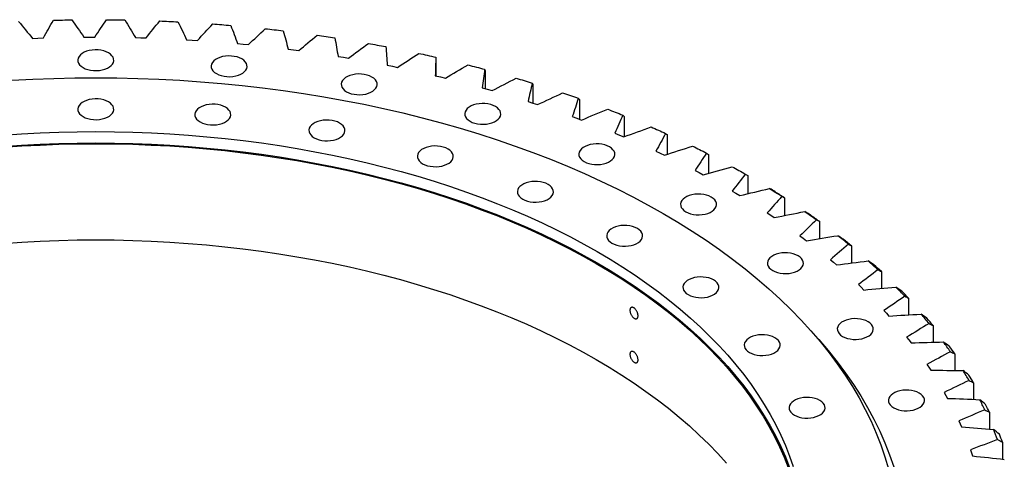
# Model space of a CAD drawing. Header units: millimetres. Extents: x -207 to 5749, y 4771 to 9302.
# Tile 12 of 12: x 3826 to 4537, y 7144 to 7462. Entities that reach past the tile are written whole.
import ezdxf

# ---------------------------------------------------------------- set-up
doc = ezdxf.new("R2010")
doc.units = ezdxf.units.MM
doc.header["$LTSCALE"] = 20

msp = doc.modelspace()

# ---------------------------------------------------------------- linework, layer by layer
at = {"color": 7, "linetype": 'Continuous', "lineweight": 25}
for p, q in [((3835.07, 7448.55), (3839, 7448.72)), ((3839, 7448.72), (3842.93, 7448.84)), ((3872.21, 7449.45), (3876.15, 7449.49)), ((3876.15, 7449.49), (3880.09, 7449.48)), ((3909.39, 7449.12), (3913.32, 7449.03)), ((3913.32, 7449.03), (3917.25, 7448.89)), ((3946.46, 7447.55), (3950.38, 7447.33)), ((3950.38, 7447.33), (3954.29, 7447.06)), ((3983.32, 7444.75), (3987.21, 7444.4)), ((3987.21, 7444.4), (3991.09, 7444)), ((4019.84, 7440.73), (4023.69, 7440.25)), ((4023.69, 7440.25), (4027.52, 7439.72)), ((4055.9, 7435.5), (4059.69, 7434.89)), ((4059.69, 7434.89), (4063.46, 7434.24)), ((4091.37, 7429.08), (4095.1, 7428.35)), ((4126.54, 7434.18), (4126.54, 7421.4)), ((4095.1, 7428.35), (4098.8, 7427.57)), ((4126.15, 7421.5), (4129.79, 7420.64)), ((4162.09, 7425.41), (4162.09, 7412.22)), ((4129.79, 7420.64), (4133.41, 7419.74)), ((4196.71, 7415.47), (4196.71, 7401.78)), ((4160.11, 7412.76), (4163.66, 7411.79)), ((4163.66, 7411.79), (4167.18, 7410.77)), ((4193.14, 7402.92), (4196.59, 7401.82)), ((4196.59, 7401.82), (4200, 7400.69)), ((4230.27, 7404.4), (4230.27, 7390.1)), ((4225.13, 7391.99), (4228.47, 7390.78)), ((4228.47, 7390.78), (4231.77, 7389.54)), ((4262.68, 7392.22), (4262.68, 7377.46)), ((4255.98, 7380.01), (4259.19, 7378.7)), ((4259.19, 7378.7), (4262.36, 7377.35)), ((4293.82, 7378.99), (4293.82, 7364.84)), ((4285.59, 7367.03), (4288.66, 7365.61)), ((4288.66, 7365.61), (4291.69, 7364.16)), ((4323.59, 7364.75), (4323.59, 7351.11)), ((4313.85, 7353.09), (4316.77, 7351.57)), ((4316.77, 7351.57), (4319.65, 7350.02)), ((4351.88, 7349.54), (4351.88, 7336.34)), ((4340.67, 7338.23), (4343.44, 7336.61)), ((4343.44, 7336.61), (4346.16, 7334.97)), ((4378.61, 7333.42), (4378.61, 7320.57)), ((4365.96, 7322.5), (4368.57, 7320.79)), ((4368.57, 7320.79), (4371.12, 7319.06)), ((4403.69, 7316.43), (4403.69, 7303.87)), ((4389.65, 7305.95), (4392.07, 7304.17)), ((4392.07, 7304.17), (4394.45, 7302.35)), ((4427.03, 7298.63), (4427.03, 7286.31)), ((4411.64, 7288.65), (4413.88, 7286.78)), ((4413.88, 7286.78), (4416.07, 7284.89)), ((4448.55, 7280.09), (4448.55, 7267.94)), ((4431.87, 7270.64), (4433.92, 7268.71)), ((4433.92, 7268.71), (4435.92, 7266.75)), ((4468.19, 7260.87), (4468.19, 7248.83)), ((4450.26, 7252), (4452.12, 7249.99)), ((4452.12, 7249.99), (4453.92, 7247.97)), ((4485.88, 7241.02), (4485.88, 7229.04)), ((4466.77, 7232.77), (4468.43, 7230.7)), ((4468.43, 7230.7), (4470.02, 7228.62)), ((4501.56, 7220.62), (4501.56, 7208.65)), ((4481.33, 7213.02), (4482.78, 7210.9)), ((4482.78, 7210.9), (4484.16, 7208.78)), ((4515.17, 7199.73), (4515.17, 7187.72)), ((4493.89, 7192.82), (4495.13, 7190.66)), ((4495.13, 7190.66), (4496.29, 7188.49)), ((4526.68, 7178.42), (4526.68, 7166.32)), ((4504.42, 7172.24), (4505.44, 7170.04)), ((4505.44, 7170.04), (4506.39, 7167.84)), ((4512.88, 7151.34), (4513.67, 7149.11)), ((4536.04, 7156.77), (4536.04, 7144.52)), ((4513.67, 7149.11), (4514.4, 7146.88))]:
    msp.add_line(p, q, dxfattribs=at)
at = {"color": 7, "linetype": 'Continuous', "lineweight": 25, "flags": 128}
for points in [[(3850.19, 7461.65), (3851.83, 7461.7), (3853.48, 7461.74), (3855.13, 7461.77), (3856.78, 7461.81), (3858.43, 7461.84), (3860.08, 7461.87), (3861.73, 7461.9), (3863.38, 7461.93)], [(3888.61, 7462.03), (3890.26, 7462.02), (3891.91, 7462.01), (3893.56, 7461.99), (3895.21, 7461.97), (3896.86, 7461.95), (3898.51, 7461.92), (3900.16, 7461.9), (3901.81, 7461.87)], [(3927.01, 7461.13), (3928.66, 7461.07), (3930.3, 7461), (3931.95, 7460.92), (3933.59, 7460.85), (3935.24, 7460.77), (3936.88, 7460.69), (3938.53, 7460.61), (3940.17, 7460.53)], [(3965.26, 7458.96), (3966.9, 7458.84), (3968.53, 7458.71), (3970.17, 7458.59), (3971.8, 7458.46), (3973.44, 7458.33), (3975.07, 7458.19), (3976.7, 7458.06), (3978.34, 7457.92)], [(4003.22, 7455.52), (4004.85, 7455.34), (4006.47, 7455.16), (4008.09, 7454.98), (4009.71, 7454.8), (4011.33, 7454.61), (4012.94, 7454.42), (4014.56, 7454.23), (4016.18, 7454.04)], [(4040.78, 7450.81), (4042.39, 7450.59), (4043.99, 7450.35), (4045.59, 7450.12), (4047.18, 7449.88), (4048.78, 7449.64), (4050.38, 7449.4), (4051.97, 7449.16), (4053.57, 7448.91)], [(4077.81, 7444.87), (4079.39, 7444.59), (4080.96, 7444.31), (4082.54, 7444.02), (4084.11, 7443.73), (4085.68, 7443.44), (4087.25, 7443.14), (4088.82, 7442.85), (4090.38, 7442.55)], [(3871.61, 7427.43), (3873.24, 7426.62), (3875.09, 7425.99), (3877.09, 7425.54), (3879.19, 7425.29), (3881.34, 7425.23), (3883.47, 7425.39), (3885.52, 7425.74), (3887.45, 7426.29), (3889.2, 7427.01), (3890.72, 7427.88), (3891.97, 7428.89), (3892.91, 7430), (3893.52, 7431.19), (3893.79, 7432.42), (3893.7, 7433.66), (3893.26, 7434.87), (3892.48, 7436.03), (3891.38, 7437.09), (3889.99, 7438.04), (3888.35, 7438.84), (3886.51, 7439.47), (3884.51, 7439.93), (3882.41, 7440.18), (3880.26, 7440.23), (3878.13, 7440.08), (3876.07, 7439.72), (3874.14, 7439.18), (3872.4, 7438.46), (3870.88, 7437.58), (3869.63, 7436.57), (3868.69, 7435.46), (3868.08, 7434.27), (3867.81, 7433.04), (3867.9, 7431.8), (3868.34, 7430.59), (3869.12, 7429.44), (3870.22, 7428.37), (3871.61, 7427.43)], [(3967.97, 7423.05), (3969.61, 7422.25), (3971.45, 7421.61), (3973.45, 7421.16), (3975.55, 7420.91), (3977.7, 7420.86), (3979.83, 7421.01), (3981.89, 7421.36), (3983.82, 7421.91), (3985.56, 7422.63), (3987.08, 7423.5), (3988.33, 7424.51), (3989.27, 7425.63), (3989.89, 7426.81), (3990.15, 7428.04), (3990.06, 7429.28), (3989.62, 7430.5), (3988.84, 7431.65), (3987.74, 7432.72), (3986.35, 7433.66), (3984.72, 7434.46), (3982.87, 7435.1), (3980.87, 7435.55), (3978.77, 7435.8), (3976.63, 7435.85), (3974.49, 7435.7), (3972.44, 7435.35), (3970.51, 7434.8), (3968.76, 7434.08), (3967.24, 7433.2), (3965.99, 7432.2), (3965.05, 7431.08), (3964.44, 7429.89), (3964.17, 7428.66), (3964.26, 7427.43), (3964.7, 7426.21), (3965.48, 7425.06), (3966.58, 7423.99), (3967.97, 7423.05)], [(4114.19, 7437.71), (4115.73, 7437.38), (4117.27, 7437.04), (4118.82, 7436.7), (4120.36, 7436.36), (4121.9, 7436.02), (4123.43, 7435.67), (4124.97, 7435.32), (4126.5, 7434.97)], [(4149.78, 7429.35), (4151.29, 7428.96), (4152.8, 7428.58), (4154.31, 7428.19), (4155.81, 7427.79), (4157.31, 7427.4), (4158.81, 7427), (4160.31, 7426.61), (4161.81, 7426.21)], [(4061.96, 7410.02), (4063.6, 7409.22), (4065.44, 7408.59), (4067.44, 7408.13), (4069.55, 7407.88), (4071.69, 7407.83), (4073.82, 7407.98), (4075.88, 7408.34), (4077.81, 7408.88), (4079.56, 7409.6), (4081.07, 7410.48), (4082.32, 7411.49), (4083.26, 7412.6), (4083.88, 7413.79), (4084.14, 7415.02), (4084.05, 7416.26), (4083.61, 7417.47), (4082.83, 7418.62), (4081.73, 7419.69), (4080.35, 7420.63), (4078.71, 7421.44), (4076.86, 7422.07), (4074.86, 7422.52), (4072.76, 7422.77), (4070.62, 7422.83), (4068.49, 7422.67), (4066.43, 7422.32), (4064.5, 7421.77), (4062.75, 7421.05), (4061.23, 7420.18), (4059.99, 7419.17), (4059.04, 7418.06), (4058.43, 7416.87), (4058.16, 7415.64), (4058.25, 7414.4), (4058.69, 7413.19), (4059.47, 7412.03), (4060.57, 7410.97), (4061.96, 7410.02)], [(3820.17, 7418.28), (3835.29, 7419.08), (3850.44, 7419.66), (3865.62, 7420), (3880.8, 7420.12), (3895.98, 7420), (3911.15, 7419.66), (3926.3, 7419.08), (3941.43, 7418.28), (3956.5, 7417.25), (3971.53, 7415.99), (3986.5, 7414.51), (4001.39, 7412.8), (4016.2, 7410.86), (4030.91, 7408.71), (4045.53, 7406.33), (4060.03, 7403.73), (4074.41, 7400.91), (4088.65, 7397.88), (4102.76, 7394.63), (4116.71, 7391.17), (4130.5, 7387.5), (4144.11, 7383.62), (4157.55, 7379.54), (4170.8, 7375.26), (4183.85, 7370.78), (4196.69, 7366.1), (4209.31, 7361.23), (4221.71, 7356.17), (4233.88, 7350.92), (4245.8, 7345.5), (4257.48, 7339.89), (4268.89, 7334.11), (4280.04, 7328.16), (4290.92, 7322.05)], [(4184.49, 7419.82), (4185.96, 7419.38), (4187.42, 7418.95), (4188.89, 7418.51), (4190.35, 7418.07), (4191.81, 7417.62), (4193.27, 7417.18), (4194.72, 7416.73), (4196.18, 7416.28)], [(4218.18, 7409.15), (4219.61, 7408.67), (4221.03, 7408.18), (4222.44, 7407.69), (4223.86, 7407.2), (4225.27, 7406.71), (4226.69, 7406.22), (4228.1, 7405.72), (4229.5, 7405.23)], [(3871.61, 7392.01), (3873.24, 7391.2), (3875.09, 7390.57), (3877.09, 7390.12), (3879.19, 7389.87), (3881.34, 7389.81), (3883.47, 7389.97), (3885.52, 7390.32), (3887.45, 7390.87), (3889.2, 7391.59), (3890.72, 7392.46), (3891.97, 7393.47), (3892.91, 7394.58), (3893.52, 7395.77), (3893.79, 7397), (3893.7, 7398.24), (3893.26, 7399.45), (3892.48, 7400.61), (3891.38, 7401.67), (3889.99, 7402.62), (3888.35, 7403.42), (3886.51, 7404.05), (3884.51, 7404.51), (3882.41, 7404.76), (3880.26, 7404.81), (3878.13, 7404.66), (3876.07, 7404.3), (3874.14, 7403.76), (3872.4, 7403.04), (3870.88, 7402.16), (3869.63, 7401.15), (3868.69, 7400.04), (3868.08, 7398.85), (3867.81, 7397.62), (3867.9, 7396.38), (3868.34, 7395.17), (3869.12, 7394.02), (3870.22, 7392.95), (3871.61, 7392.01)], [(3956.16, 7388.16), (3957.8, 7387.36), (3959.64, 7386.73), (3961.64, 7386.28), (3963.74, 7386.02), (3965.89, 7385.97), (3968.02, 7386.13), (3970.08, 7386.48), (3972.01, 7387.02), (3973.75, 7387.74), (3975.27, 7388.62), (3976.52, 7389.63), (3977.46, 7390.74), (3978.07, 7391.93), (3978.34, 7393.16), (3978.25, 7394.4), (3977.81, 7395.61), (3977.03, 7396.77), (3975.93, 7397.83), (3974.54, 7398.78), (3972.91, 7399.58), (3971.06, 7400.21), (3969.06, 7400.66), (3966.96, 7400.92), (3964.81, 7400.97), (3962.68, 7400.82), (3960.63, 7400.46), (3958.7, 7399.92), (3956.95, 7399.2), (3955.43, 7398.32), (3954.18, 7397.31), (3953.24, 7396.2), (3952.63, 7395.01), (3952.36, 7393.78), (3952.45, 7392.54), (3952.89, 7391.33), (3953.67, 7390.18), (3954.77, 7389.11), (3956.16, 7388.16)], [(4151.26, 7388.67), (4152.9, 7387.87), (4154.75, 7387.23), (4156.75, 7386.78), (4158.85, 7386.53), (4160.99, 7386.48), (4163.12, 7386.63), (4165.18, 7386.98), (4167.11, 7387.53), (4168.86, 7388.25), (4170.38, 7389.12), (4171.62, 7390.13), (4172.57, 7391.25), (4173.18, 7392.43), (4173.45, 7393.66), (4173.36, 7394.9), (4172.92, 7396.11), (4172.14, 7397.27), (4171.04, 7398.33), (4169.65, 7399.28), (4168.01, 7400.08), (4166.17, 7400.72), (4164.17, 7401.17), (4162.06, 7401.42), (4159.92, 7401.47), (4157.79, 7401.32), (4155.73, 7400.96), (4153.8, 7400.42), (4152.05, 7399.7), (4150.54, 7398.82), (4149.29, 7397.81), (4148.35, 7396.7), (4147.73, 7395.51), (4147.47, 7394.28), (4147.56, 7393.05), (4148, 7391.83), (4148.78, 7390.68), (4149.88, 7389.61), (4151.26, 7388.67)], [(4250.76, 7397.38), (4252.13, 7396.85), (4253.5, 7396.31), (4254.87, 7395.78), (4256.23, 7395.25), (4257.59, 7394.71), (4258.95, 7394.17), (4260.31, 7393.63), (4261.67, 7393.09)], [(4038.63, 7376.73), (4040.27, 7375.93), (4042.11, 7375.3), (4044.11, 7374.85), (4046.21, 7374.59), (4048.36, 7374.54), (4050.49, 7374.7), (4052.55, 7375.05), (4054.48, 7375.59), (4056.22, 7376.31), (4057.74, 7377.19), (4058.99, 7378.2), (4059.93, 7379.31), (4060.55, 7380.5), (4060.81, 7381.73), (4060.72, 7382.97), (4060.28, 7384.18), (4059.5, 7385.34), (4058.4, 7386.4), (4057.01, 7387.35), (4055.38, 7388.15), (4053.53, 7388.78), (4051.53, 7389.23), (4049.43, 7389.49), (4047.29, 7389.54), (4045.15, 7389.39), (4043.1, 7389.03), (4041.17, 7388.49), (4039.42, 7387.77), (4037.9, 7386.89), (4036.65, 7385.88), (4035.71, 7384.77), (4035.1, 7383.58), (4034.83, 7382.35), (4034.92, 7381.11), (4035.36, 7379.9), (4036.14, 7378.75), (4037.24, 7377.68), (4038.63, 7376.73)], [(3813.9, 7378.62), (3827.23, 7379.53), (3840.59, 7380.24), (3853.98, 7380.74), (3867.38, 7381.05), (3880.8, 7381.15), (3894.21, 7381.05), (3907.62, 7380.74), (3921.01, 7380.24), (3934.37, 7379.53), (3947.69, 7378.62), (3960.97, 7377.51), (3974.19, 7376.19), (3987.35, 7374.68), (4000.44, 7372.97), (4013.44, 7371.07), (4026.36, 7368.97), (4039.17, 7366.67), (4051.87, 7364.18), (4064.46, 7361.5), (4076.92, 7358.63), (4089.25, 7355.57), (4101.44, 7352.33), (4113.47, 7348.9), (4125.34, 7345.3), (4137.05, 7341.51), (4148.58, 7337.55), (4159.93, 7333.42), (4171.08, 7329.11), (4182.04, 7324.64), (4192.79, 7320.01), (4203.33, 7315.22), (4213.64, 7310.26), (4223.73, 7305.16), (4233.58, 7299.9), (4243.19, 7294.49)], [(4282.1, 7384.54), (4283.42, 7383.97), (4284.74, 7383.39), (4286.05, 7382.81), (4287.36, 7382.23), (4288.66, 7381.65), (4289.97, 7381.07), (4291.27, 7380.48), (4292.57, 7379.89)], [(3813.9, 7370.45), (3827.23, 7371.36), (3840.59, 7372.07), (3853.98, 7372.58), (3867.38, 7372.88), (3880.8, 7372.98), (3894.21, 7372.88), (3907.62, 7372.58), (3921.01, 7372.07), (3934.37, 7371.36), (3947.69, 7370.45), (3960.97, 7369.34), (3974.19, 7368.03), (3987.35, 7366.52), (4000.44, 7364.81), (4013.44, 7362.9), (4026.36, 7360.8), (4039.17, 7358.5), (4051.87, 7356.01), (4064.46, 7353.33), (4076.92, 7350.46), (4089.25, 7347.4), (4101.44, 7344.16), (4113.47, 7340.74), (4125.34, 7337.13), (4137.05, 7333.35), (4148.58, 7329.39), (4159.93, 7325.25), (4171.08, 7320.95), (4182.04, 7316.48), (4192.79, 7311.84), (4203.33, 7307.05), (4213.64, 7302.1), (4223.73, 7296.99), (4233.58, 7291.73), (4243.19, 7286.33)], [(3814.03, 7369.88), (3827.33, 7370.79), (3840.67, 7371.5), (3854.03, 7372), (3867.41, 7372.3), (3880.8, 7372.41), (3894.19, 7372.3), (3907.57, 7372), (3920.93, 7371.5), (3934.26, 7370.79), (3947.56, 7369.88), (3960.81, 7368.77), (3974.01, 7367.46), (3987.15, 7365.95), (4000.21, 7364.25), (4013.18, 7362.34), (4026.07, 7360.25), (4038.86, 7357.95), (4051.54, 7355.47), (4064.1, 7352.79), (4076.54, 7349.93), (4088.84, 7346.88), (4101.01, 7343.64), (4113.01, 7340.22), (4124.87, 7336.62), (4136.55, 7332.85), (4148.06, 7328.89), (4159.38, 7324.77), (4170.52, 7320.47), (4181.45, 7316.01), (4192.18, 7311.39), (4202.7, 7306.6), (4212.99, 7301.66), (4223.06, 7296.56), (4232.89, 7291.31), (4242.48, 7285.92)], [(4233.68, 7359.51), (4235.32, 7358.71), (4237.16, 7358.07), (4239.17, 7357.62), (4241.27, 7357.37), (4243.41, 7357.32), (4245.54, 7357.47), (4247.6, 7357.83), (4249.53, 7358.37), (4251.28, 7359.09), (4252.79, 7359.97), (4254.04, 7360.98), (4254.99, 7362.09), (4255.6, 7363.28), (4255.86, 7364.51), (4255.77, 7365.75), (4255.33, 7366.96), (4254.55, 7368.11), (4253.45, 7369.18), (4252.07, 7370.12), (4250.43, 7370.92), (4248.58, 7371.56), (4246.58, 7372.01), (4244.48, 7372.26), (4242.34, 7372.32), (4240.21, 7372.16), (4238.15, 7371.81), (4236.22, 7371.26), (4234.47, 7370.54), (4232.95, 7369.67), (4231.71, 7368.66), (4230.76, 7367.55), (4230.15, 7366.36), (4229.89, 7365.13), (4229.97, 7363.89), (4230.41, 7362.68), (4231.2, 7361.52), (4232.29, 7360.46), (4233.68, 7359.51)], [(4116.99, 7358), (4118.63, 7357.2), (4120.47, 7356.56), (4122.47, 7356.11), (4124.57, 7355.86), (4126.72, 7355.81), (4128.85, 7355.96), (4130.91, 7356.31), (4132.84, 7356.86), (4134.58, 7357.58), (4136.1, 7358.45), (4137.35, 7359.46), (4138.29, 7360.58), (4138.9, 7361.76), (4139.17, 7362.99), (4139.08, 7364.23), (4138.64, 7365.45), (4137.86, 7366.6), (4136.76, 7367.66), (4135.37, 7368.61), (4133.73, 7369.41), (4131.89, 7370.05), (4129.89, 7370.5), (4127.79, 7370.75), (4125.64, 7370.8), (4123.51, 7370.65), (4121.45, 7370.3), (4119.53, 7369.75), (4117.78, 7369.03), (4116.26, 7368.15), (4115.01, 7367.15), (4114.07, 7366.03), (4113.46, 7364.84), (4113.19, 7363.61), (4113.28, 7362.38), (4113.72, 7361.16), (4114.5, 7360.01), (4115.6, 7358.94), (4116.99, 7358)], [(4312.12, 7370.68), (4313.37, 7370.07), (4314.63, 7369.45), (4315.88, 7368.83), (4317.13, 7368.2), (4318.38, 7367.58), (4319.62, 7366.95), (4320.86, 7366.33), (4322.1, 7365.7)], [(4340.7, 7355.85), (4341.89, 7355.19), (4343.08, 7354.53), (4344.27, 7353.87), (4345.45, 7353.21), (4346.64, 7352.54), (4347.82, 7351.88), (4348.99, 7351.21), (4350.17, 7350.54)], [(4189.3, 7332.41), (4190.94, 7331.61), (4192.79, 7330.98), (4194.79, 7330.53), (4196.89, 7330.27), (4199.03, 7330.22), (4201.16, 7330.38), (4203.22, 7330.73), (4205.15, 7331.27), (4206.9, 7331.99), (4208.42, 7332.87), (4209.66, 7333.88), (4210.61, 7334.99), (4211.22, 7336.18), (4211.49, 7337.41), (4211.4, 7338.65), (4210.96, 7339.86), (4210.18, 7341.02), (4209.08, 7342.08), (4207.69, 7343.03), (4206.05, 7343.83), (4204.21, 7344.46), (4202.21, 7344.91), (4200.1, 7345.17), (4197.96, 7345.22), (4195.83, 7345.07), (4193.77, 7344.71), (4191.84, 7344.17), (4190.09, 7343.45), (4188.58, 7342.57), (4187.33, 7341.56), (4186.39, 7340.45), (4185.77, 7339.26), (4185.51, 7338.03), (4185.6, 7336.79), (4186.04, 7335.58), (4186.82, 7334.43), (4187.92, 7333.36), (4189.3, 7332.41)], [(4307.18, 7323.27), (4308.82, 7322.47), (4310.67, 7321.83), (4312.67, 7321.38), (4314.77, 7321.13), (4316.91, 7321.08), (4319.04, 7321.23), (4321.1, 7321.59), (4323.03, 7322.13), (4324.78, 7322.85), (4326.3, 7323.73), (4327.54, 7324.74), (4328.49, 7325.85), (4329.1, 7327.04), (4329.37, 7328.27), (4329.28, 7329.51), (4328.84, 7330.72), (4328.06, 7331.87), (4326.96, 7332.94), (4325.57, 7333.88), (4323.93, 7334.68), (4322.09, 7335.32), (4320.09, 7335.77), (4317.98, 7336.02), (4315.84, 7336.08), (4313.71, 7335.92), (4311.65, 7335.57), (4309.72, 7335.02), (4307.97, 7334.3), (4306.46, 7333.43), (4305.21, 7332.42), (4304.27, 7331.3), (4303.65, 7330.12), (4303.39, 7328.89), (4303.48, 7327.65), (4303.92, 7326.44), (4304.7, 7325.28), (4305.8, 7324.22), (4307.18, 7323.27)], [(4367.75, 7340.09), (4368.88, 7339.39), (4370, 7338.7), (4371.12, 7338), (4372.23, 7337.3), (4373.35, 7336.59), (4374.46, 7335.89), (4375.57, 7335.18), (4376.67, 7334.47)], [(4371.73, 7337.75), (4372.59, 7337.21), (4373.46, 7336.67), (4374.32, 7336.13), (4375.18, 7335.59), (4376.04, 7335.05), (4376.9, 7334.5), (4377.76, 7333.96), (4378.61, 7333.42)], [(4290.92, 7322.05), (4301.52, 7315.77), (4311.82, 7309.33), (4321.83, 7302.74), (4331.54, 7296), (4340.94, 7289.12), (4350.03, 7282.09), (4358.79, 7274.94), (4367.23, 7267.65), (4375.33, 7260.24), (4383.09, 7252.7), (4390.51, 7245.05), (4397.58, 7237.3), (4404.3, 7229.44), (4410.66, 7221.48), (4416.65, 7213.42), (4422.28, 7205.28), (4427.53, 7197.06), (4432.41, 7188.76), (4436.91, 7180.38), (4441.04, 7171.95), (4444.77, 7163.45), (4448.12, 7154.9), (4451.09, 7146.31), (4453.66, 7137.67)], [(4393.18, 7323.46), (4394.24, 7322.73), (4395.29, 7321.99), (4396.34, 7321.26), (4397.38, 7320.52), (4398.42, 7319.78), (4399.46, 7319.04), (4400.5, 7318.3), (4401.53, 7317.55)], [(4397.25, 7320.98), (4398.06, 7320.42), (4398.87, 7319.85), (4399.68, 7319.28), (4400.48, 7318.71), (4401.29, 7318.14), (4402.09, 7317.57), (4402.89, 7317), (4403.69, 7316.43)], [(4253.8, 7300.62), (4255.44, 7299.82), (4257.28, 7299.18), (4259.28, 7298.73), (4261.38, 7298.48), (4263.53, 7298.42), (4265.66, 7298.58), (4267.72, 7298.93), (4269.64, 7299.48), (4271.39, 7300.2), (4272.91, 7301.07), (4274.16, 7302.08), (4275.1, 7303.19), (4275.71, 7304.38), (4275.98, 7305.61), (4275.89, 7306.85), (4275.45, 7308.06), (4274.67, 7309.22), (4273.57, 7310.28), (4272.18, 7311.23), (4270.54, 7312.03), (4268.7, 7312.67), (4266.7, 7313.12), (4264.6, 7313.37), (4262.45, 7313.42), (4260.32, 7313.27), (4258.26, 7312.91), (4256.34, 7312.37), (4254.59, 7311.65), (4253.07, 7310.77), (4251.82, 7309.76), (4250.88, 7308.65), (4250.27, 7307.46), (4250, 7306.23), (4250.09, 7304.99), (4250.53, 7303.78), (4251.31, 7302.63), (4252.41, 7301.56), (4253.8, 7300.62)], [(3814.03, 7300.47), (3827.33, 7301.38), (3840.67, 7302.09), (3854.03, 7302.6), (3867.41, 7302.9), (3880.8, 7303), (3894.19, 7302.9), (3907.57, 7302.6), (3920.93, 7302.09), (3934.26, 7301.38), (3947.56, 7300.47), (3960.81, 7299.36), (3974.01, 7298.06), (3987.15, 7296.55), (4000.21, 7294.84), (4013.18, 7292.94), (4026.07, 7290.84), (4038.86, 7288.55), (4051.54, 7286.06), (4064.1, 7283.39), (4076.54, 7280.52), (4088.84, 7277.47), (4101.01, 7274.24), (4113.01, 7270.82), (4124.87, 7267.22), (4136.55, 7263.44), (4148.06, 7259.49), (4159.38, 7255.36), (4170.52, 7251.07), (4181.45, 7246.61), (4192.18, 7241.98), (4202.7, 7237.2), (4212.99, 7232.25), (4223.06, 7227.16), (4232.89, 7221.91), (4242.48, 7216.51)], [(4243.19, 7294.49), (4252.55, 7288.95), (4261.66, 7283.26), (4270.51, 7277.43), (4279.09, 7271.48), (4287.39, 7265.4), (4295.42, 7259.19), (4303.16, 7252.87), (4310.62, 7246.43), (4317.78, 7239.88), (4324.64, 7233.22), (4331.19, 7226.46), (4337.44, 7219.61), (4343.37, 7212.66), (4348.99, 7205.63), (4354.29, 7198.51), (4359.26, 7191.32), (4363.9, 7184.05), (4368.22, 7176.71), (4372.19, 7169.32), (4375.84, 7161.86), (4379.14, 7154.36), (4382.1, 7146.8), (4384.72, 7139.2)], [(4369.96, 7280.84), (4371.6, 7280.04), (4373.44, 7279.4), (4375.44, 7278.95), (4377.55, 7278.7), (4379.69, 7278.65), (4381.82, 7278.8), (4383.88, 7279.15), (4385.81, 7279.7), (4387.56, 7280.42), (4389.07, 7281.29), (4390.32, 7282.3), (4391.26, 7283.42), (4391.88, 7284.61), (4392.14, 7285.83), (4392.05, 7287.07), (4391.61, 7288.29), (4390.83, 7289.44), (4389.73, 7290.51), (4388.35, 7291.45), (4386.71, 7292.25), (4384.86, 7292.89), (4382.86, 7293.34), (4380.76, 7293.59), (4378.62, 7293.64), (4376.49, 7293.49), (4374.43, 7293.14), (4372.5, 7292.59), (4370.75, 7291.87), (4369.23, 7291), (4367.99, 7289.99), (4367.04, 7288.87), (4366.43, 7287.69), (4366.16, 7286.46), (4366.25, 7285.22), (4366.69, 7284), (4367.47, 7282.85), (4368.57, 7281.78), (4369.96, 7280.84)], [(4243.19, 7286.33), (4252.55, 7280.78), (4261.66, 7275.09), (4270.51, 7269.27), (4279.09, 7263.31), (4287.39, 7257.23), (4295.42, 7251.03), (4303.16, 7244.7), (4310.62, 7238.26), (4317.78, 7231.71), (4324.64, 7225.05), (4331.19, 7218.3), (4337.44, 7211.44), (4343.37, 7204.49), (4348.99, 7197.46), (4354.29, 7190.34), (4359.26, 7183.15), (4363.9, 7175.88), (4368.22, 7168.55), (4372.19, 7161.15), (4375.84, 7153.7), (4379.14, 7146.19), (4382.1, 7138.64)], [(4242.48, 7285.92), (4251.83, 7280.38), (4260.92, 7274.71), (4269.75, 7268.89), (4278.31, 7262.95), (4286.6, 7256.88), (4294.61, 7250.69), (4302.34, 7244.37), (4309.78, 7237.95), (4316.92, 7231.41), (4323.77, 7224.76), (4330.31, 7218.02), (4336.55, 7211.18), (4342.47, 7204.25), (4348.08, 7197.23), (4353.36, 7190.12), (4358.33, 7182.94), (4362.96, 7175.69), (4367.26, 7168.37), (4371.23, 7160.99), (4374.87, 7153.55), (4378.17, 7146.06), (4381.12, 7138.52)], [(4308.88, 7263.39), (4310.52, 7262.58), (4312.36, 7261.95), (4314.36, 7261.5), (4316.46, 7261.24), (4318.61, 7261.19), (4320.74, 7261.35), (4322.8, 7261.7), (4324.73, 7262.24), (4326.47, 7262.97), (4327.99, 7263.84), (4329.24, 7264.85), (4330.18, 7265.96), (4330.8, 7267.15), (4331.06, 7268.38), (4330.97, 7269.62), (4330.53, 7270.83), (4329.75, 7271.99), (4328.65, 7273.05), (4327.26, 7274), (4325.63, 7274.8), (4323.78, 7275.43), (4321.78, 7275.88), (4319.68, 7276.14), (4317.54, 7276.19), (4315.4, 7276.04), (4313.35, 7275.68), (4311.42, 7275.14), (4309.67, 7274.42), (4308.15, 7273.54), (4306.9, 7272.53), (4305.96, 7271.42), (4305.35, 7270.23), (4305.08, 7269), (4305.17, 7267.76), (4305.61, 7266.55), (4306.39, 7265.4), (4307.49, 7264.33), (4308.88, 7263.39)], [(4420.47, 7233.26), (4422.1, 7232.46), (4423.95, 7231.82), (4425.95, 7231.37), (4428.05, 7231.12), (4430.2, 7231.07), (4432.33, 7231.22), (4434.38, 7231.58), (4436.31, 7232.12), (4438.06, 7232.84), (4439.58, 7233.72), (4440.83, 7234.72), (4441.77, 7235.84), (4442.38, 7237.03), (4442.65, 7238.26), (4442.56, 7239.49), (4442.12, 7240.71), (4441.34, 7241.86), (4440.24, 7242.93), (4438.85, 7243.87), (4437.21, 7244.67), (4435.37, 7245.31), (4433.37, 7245.76), (4431.27, 7246.01), (4429.12, 7246.06), (4426.99, 7245.91), (4424.93, 7245.56), (4423, 7245.01), (4421.26, 7244.29), (4419.74, 7243.42), (4418.49, 7242.41), (4417.55, 7241.29), (4416.94, 7240.11), (4416.67, 7238.88), (4416.76, 7237.64), (4417.2, 7236.43), (4417.98, 7235.27), (4419.08, 7234.21), (4420.47, 7233.26)], [(4397.37, 7237.54), (4403.37, 7230.92), (4410.16, 7222.97), (4416.59, 7214.92), (4422.65, 7206.77), (4428.34, 7198.54), (4433.66, 7190.22), (4438.59, 7181.83), (4443.15, 7173.37), (4447.31, 7164.84), (4451.09, 7156.24), (4454.48, 7147.6), (4457.48, 7138.91)], [(4353.2, 7221.64), (4354.83, 7220.84), (4356.68, 7220.2), (4358.68, 7219.75), (4360.78, 7219.5), (4362.92, 7219.45), (4365.06, 7219.6), (4367.11, 7219.95), (4369.04, 7220.5), (4370.79, 7221.22), (4372.31, 7222.09), (4373.56, 7223.1), (4374.5, 7224.22), (4375.11, 7225.4), (4375.38, 7226.63), (4375.29, 7227.87), (4374.85, 7229.09), (4374.07, 7230.24), (4372.97, 7231.31), (4371.58, 7232.25), (4369.94, 7233.05), (4368.1, 7233.69), (4366.1, 7234.14), (4364, 7234.39), (4361.85, 7234.44), (4359.72, 7234.29), (4357.66, 7233.94), (4355.73, 7233.39), (4353.99, 7232.67), (4352.47, 7231.79), (4351.22, 7230.79), (4350.28, 7229.67), (4349.66, 7228.48), (4349.4, 7227.25), (4349.49, 7226.02), (4349.93, 7224.8), (4350.71, 7223.65), (4351.81, 7222.58), (4353.2, 7221.64)], [(4242.48, 7216.51), (4251.83, 7210.98), (4260.92, 7205.3), (4269.75, 7199.49), (4278.31, 7193.54), (4286.6, 7187.47), (4294.61, 7181.28), (4302.34, 7174.97), (4309.78, 7168.54), (4316.92, 7162), (4323.77, 7155.36), (4330.31, 7148.61), (4336.55, 7141.77)], [(4457.46, 7181.71), (4459.1, 7180.9), (4460.94, 7180.27), (4462.94, 7179.82), (4465.04, 7179.57), (4467.19, 7179.51), (4469.32, 7179.67), (4471.38, 7180.02), (4473.3, 7180.57), (4475.05, 7181.29), (4476.57, 7182.16), (4477.82, 7183.17), (4478.76, 7184.28), (4479.37, 7185.47), (4479.64, 7186.7), (4479.55, 7187.94), (4479.11, 7189.15), (4478.33, 7190.31), (4477.23, 7191.37), (4475.84, 7192.32), (4474.2, 7193.12), (4472.36, 7193.75), (4470.36, 7194.21), (4468.26, 7194.46), (4466.11, 7194.51), (4463.98, 7194.36), (4461.92, 7194), (4459.99, 7193.46), (4458.25, 7192.74), (4456.73, 7191.86), (4455.48, 7190.85), (4454.54, 7189.74), (4453.93, 7188.55), (4453.66, 7187.32), (4453.75, 7186.08), (4454.19, 7184.87), (4454.97, 7183.72), (4456.07, 7182.65), (4457.46, 7181.71)], [(4385.65, 7176.4), (4387.29, 7175.6), (4389.14, 7174.97), (4391.14, 7174.52), (4393.24, 7174.26), (4395.38, 7174.21), (4397.51, 7174.36), (4399.57, 7174.72), (4401.5, 7175.26), (4403.25, 7175.98), (4404.76, 7176.86), (4406.01, 7177.87), (4406.96, 7178.98), (4407.57, 7180.17), (4407.83, 7181.4), (4407.74, 7182.64), (4407.3, 7183.85), (4406.52, 7185.01), (4405.42, 7186.07), (4404.04, 7187.02), (4402.4, 7187.82), (4400.55, 7188.45), (4398.55, 7188.9), (4396.45, 7189.16), (4394.31, 7189.21), (4392.18, 7189.05), (4390.12, 7188.7), (4388.19, 7188.16), (4386.44, 7187.44), (4384.92, 7186.56), (4383.68, 7185.55), (4382.73, 7184.44), (4382.12, 7183.25), (4381.86, 7182.02), (4381.94, 7180.78), (4382.39, 7179.57), (4383.17, 7178.41), (4384.26, 7177.35), (4385.65, 7176.4)]]:
    msp.add_lwpolyline(points, dxfattribs=at)
at = {"color": 7, "linetype": 'Continuous', "lineweight": 25}
for centre, radius, start, end in [((4116.94, 6921.67), 487.55, 50.86396, 52.02767), ((4118.36, 6917.47), 490.47, 50.99954, 51.8921), ((4146.48, 6956.55), 441.84, 47.32284, 48.56548), ((4148.08, 6952.55), 444.49, 47.46761, 48.42071), ((4175.54, 6986.77), 399.9, 43.53902, 44.86708), ((4177.31, 6982.96), 402.3, 43.69374, 44.71236), ((4203.51, 7012.19), 362.1, 39.49543, 40.9144), ((4205.45, 7008.53), 364.27, 39.66074, 40.74909), ((4229.8, 7032.83), 328.66, 35.17925, 36.69289), ((4231.9, 7029.3), 330.63, 35.35559, 36.51655), ((4253.84, 7048.89), 299.75, 30.5844, 32.19386), ((4256.08, 7045.45), 301.55, 30.7719, 32.00636), ((4275.08, 7060.7), 275.44, 25.71433, 27.41715), ((4277.45, 7057.33), 277.09, 25.9127, 27.21877), ((4293.05, 7068.76), 255.74, 20.58487, 22.37406), ((4295.53, 7065.44), 257.27, 20.79331, 22.16563)]:
    msp.add_arc(centre, radius, start, end, dxfattribs=at)
for points in [[(3825, 7460.71), (3828.4, 7456.67), (3831.76, 7452.61), (3835.07, 7448.55)], [(3842.93, 7448.84), (3845.3, 7453.12), (3847.72, 7457.39), (3850.19, 7461.65)], [(3863.38, 7461.93), (3866.37, 7457.78), (3869.31, 7453.62), (3872.21, 7449.45)], [(3880.09, 7449.48), (3882.89, 7453.68), (3885.73, 7457.86), (3888.61, 7462.03)], [(3901.81, 7461.87), (3904.38, 7457.63), (3906.91, 7453.38), (3909.39, 7449.12)], [(3917.25, 7448.89), (3920.46, 7452.98), (3923.71, 7457.06), (3927.01, 7461.13)], [(3940.17, 7460.53), (3942.31, 7456.21), (3944.41, 7451.88), (3946.46, 7447.55)], [(3954.29, 7447.06), (3957.9, 7451.04), (3961.56, 7455), (3965.26, 7458.96)], [(3978.34, 7457.92), (3980.04, 7453.53), (3981.71, 7449.15), (3983.32, 7444.75)], [(3991.09, 7444), (3995.09, 7447.85), (3999.14, 7451.69), (4003.22, 7455.52)], [(4016.18, 7454.04), (4017.44, 7449.61), (4018.67, 7445.17), (4019.84, 7440.73)], [(4027.52, 7439.72), (4031.9, 7443.44), (4036.32, 7447.13), (4040.78, 7450.81)], [(4053.57, 7448.91), (4054.39, 7444.45), (4055.17, 7439.98), (4055.9, 7435.5)], [(4063.46, 7434.24), (4068.21, 7437.8), (4072.99, 7441.35), (4077.81, 7444.87)], [(4090.38, 7442.55), (4090.76, 7438.06), (4091.09, 7433.57), (4091.37, 7429.08)], [(4098.8, 7427.57), (4103.89, 7430.97), (4109.02, 7434.35), (4114.19, 7437.71)], [(4126.5, 7434.97), (4126.43, 7430.48), (4126.31, 7425.99), (4126.15, 7421.5)], [(4126.5, 7434.97), (4126.52, 7434.71), (4126.53, 7434.44), (4126.54, 7434.18)], [(4133.41, 7419.74), (4138.83, 7422.96), (4144.29, 7426.17), (4149.78, 7429.35)], [(4161.81, 7426.21), (4161.29, 7421.72), (4160.72, 7417.24), (4160.11, 7412.76)], [(4161.81, 7426.21), (4161.9, 7425.94), (4162, 7425.67), (4162.09, 7425.41)], [(4167.18, 7410.77), (4172.92, 7413.81), (4178.69, 7416.82), (4184.49, 7419.82)], [(4196.18, 7416.28), (4195.21, 7411.82), (4194.2, 7407.37), (4193.14, 7402.92)], [(4196.18, 7416.28), (4196.36, 7416.01), (4196.53, 7415.74), (4196.71, 7415.47)], [(4200, 7400.69), (4206.03, 7403.53), (4212.09, 7406.35), (4218.18, 7409.15)], [(4229.5, 7405.23), (4228.09, 7400.81), (4226.64, 7396.4), (4225.13, 7391.99)], [(4229.5, 7405.23), (4229.76, 7404.95), (4230.02, 7404.67), (4230.27, 7404.4)], [(4231.77, 7389.54), (4238.07, 7392.17), (4244.4, 7394.79), (4250.76, 7397.38)], [(4261.67, 7393.09), (4259.82, 7388.72), (4257.92, 7384.36), (4255.98, 7380.01)], [(4261.67, 7393.09), (4262.01, 7392.8), (4262.35, 7392.51), (4262.68, 7392.22)], [(4262.36, 7377.35), (4268.92, 7379.77), (4275.5, 7382.16), (4282.1, 7384.54)], [(4292.57, 7379.89), (4290.29, 7375.6), (4287.96, 7371.31), (4285.59, 7367.03)], [(4292.57, 7379.89), (4292.99, 7379.59), (4293.4, 7379.29), (4293.82, 7378.99)], [(4291.69, 7364.16), (4298.47, 7366.36), (4305.28, 7368.53), (4312.12, 7370.68)], [(4322.1, 7365.7), (4319.39, 7361.48), (4316.64, 7357.28), (4313.85, 7353.09)], [(4322.1, 7365.7), (4322.6, 7365.38), (4323.09, 7365.07), (4323.59, 7364.75)], [(4319.65, 7350.02), (4326.65, 7351.98), (4333.66, 7353.93), (4340.7, 7355.85)], [(4350.17, 7350.54), (4347.04, 7346.42), (4343.88, 7342.32), (4340.67, 7338.23)], [(4350.17, 7350.54), (4350.74, 7350.21), (4351.31, 7349.87), (4351.88, 7349.54)], [(4346.16, 7334.97), (4353.34, 7336.7), (4360.53, 7338.41), (4367.75, 7340.09)], [(4371.73, 7337.75), (4370.4, 7338.53), (4369.07, 7339.31), (4367.75, 7340.09)], [(4376.67, 7334.47), (4373.14, 7330.47), (4369.57, 7326.48), (4365.96, 7322.5)], [(4376.67, 7334.47), (4377.32, 7334.12), (4377.97, 7333.77), (4378.61, 7333.42)], [(4371.12, 7319.06), (4378.46, 7320.55), (4385.81, 7322.02), (4393.18, 7323.46)], [(4397.25, 7320.98), (4395.89, 7321.81), (4394.54, 7322.63), (4393.18, 7323.46)], [(4401.53, 7317.55), (4397.61, 7313.67), (4393.65, 7309.81), (4389.65, 7305.95)], [(4401.53, 7317.55), (4402.25, 7317.18), (4402.97, 7316.8), (4403.69, 7316.43)], [(4394.45, 7302.35), (4401.92, 7303.6), (4409.41, 7304.82), (4416.92, 7306.01)], [(4421.05, 7303.4), (4419.67, 7304.27), (4418.29, 7305.14), (4416.92, 7306.01)], [(4424.66, 7299.84), (4420.36, 7296.09), (4416.02, 7292.36), (4411.64, 7288.65)], [(4424.66, 7299.84), (4425.45, 7299.44), (4426.24, 7299.03), (4427.03, 7298.63)], [(4416.07, 7284.89), (4423.66, 7285.89), (4431.26, 7286.86), (4438.87, 7287.8)], [(4443.06, 7285.05), (4441.66, 7285.96), (4440.27, 7286.88), (4438.87, 7287.8)], [(4445.98, 7281.38), (4441.32, 7277.78), (4436.61, 7274.21), (4431.87, 7270.64)], [(4445.98, 7281.38), (4446.84, 7280.95), (4447.7, 7280.52), (4448.55, 7280.09)], [(4435.92, 7266.75), (4443.59, 7267.49), (4451.28, 7268.2), (4458.97, 7268.89)], [(4463.2, 7266), (4461.79, 7266.96), (4460.38, 7267.92), (4458.97, 7268.89)], [(4465.43, 7262.24), (4460.41, 7258.81), (4455.35, 7255.39), (4450.26, 7252)], [(4465.43, 7262.24), (4466.35, 7261.78), (4467.27, 7261.33), (4468.19, 7260.87)], [(4453.92, 7247.97), (4461.66, 7248.45), (4469.4, 7248.91), (4477.14, 7249.34)], [(4481.41, 7246.31), (4479.99, 7247.32), (4478.57, 7248.33), (4477.14, 7249.34)], [(4482.93, 7242.49), (4477.58, 7239.23), (4472.19, 7235.99), (4466.77, 7232.77)], [(4482.93, 7242.49), (4483.92, 7242), (4484.9, 7241.51), (4485.88, 7241.02)], [(4470.02, 7228.62), (4477.79, 7228.85), (4485.56, 7229.05), (4493.34, 7229.22)], [(4497.62, 7226.04), (4496.2, 7227.1), (4494.77, 7228.16), (4493.34, 7229.22)], [(4498.44, 7222.19), (4492.77, 7219.11), (4487.06, 7216.06), (4481.33, 7213.02)], [(4498.44, 7222.19), (4499.48, 7221.67), (4500.52, 7221.14), (4501.56, 7220.62)], [(4484.16, 7208.78), (4491.94, 7208.74), (4499.72, 7208.68), (4507.5, 7208.59)], [(4511.79, 7205.28), (4510.36, 7206.38), (4508.93, 7207.49), (4507.5, 7208.59)], [(4511.89, 7201.41), (4505.92, 7198.52), (4499.92, 7195.66), (4493.89, 7192.82)], [(4511.89, 7201.41), (4512.98, 7200.85), (4514.08, 7200.29), (4515.17, 7199.73)], [(4496.29, 7188.49), (4504.06, 7188.2), (4511.82, 7187.88), (4519.58, 7187.53)], [(4523.86, 7184.07), (4522.43, 7185.23), (4521.01, 7186.38), (4519.58, 7187.53)], [(4523.24, 7180.21), (4517, 7177.53), (4510.72, 7174.87), (4504.42, 7172.24)], [(4523.24, 7180.21), (4524.39, 7179.61), (4525.54, 7179.02), (4526.68, 7178.42)], [(4506.39, 7167.84), (4514.11, 7167.29), (4521.83, 7166.71), (4529.54, 7166.1)], [(4533.79, 7162.5), (4532.37, 7163.7), (4530.96, 7164.9), (4529.54, 7166.1)], [(4532.46, 7158.67), (4525.96, 7156.21), (4519.43, 7153.76), (4512.88, 7151.34)], [(4532.46, 7158.67), (4533.66, 7158.04), (4534.85, 7157.4), (4536.04, 7156.77)], [(4514.4, 7146.88), (4522.06, 7146.07), (4529.7, 7145.24), (4537.34, 7144.38)]]:
    msp.add_open_spline(points, degree=3, dxfattribs=at)
for points in [[(4272.65, 7248.13), (4272.65, 7247.89), (4272.64, 7247.66), (4272.56, 7247.24), (4272.51, 7247.05), (4272.36, 7246.7), (4272.27, 7246.55), (4272.06, 7246.3), (4271.94, 7246.19), (4271.67, 7246.04), (4271.53, 7245.98), (4271.21, 7245.93), (4271.04, 7245.93), (4270.69, 7245.99), (4270.5, 7246.04), (4270.13, 7246.2), (4269.94, 7246.31), (4269.56, 7246.57), (4269.36, 7246.72), (4268.99, 7247.07), (4268.81, 7247.26), (4268.45, 7247.68), (4268.28, 7247.91), (4267.96, 7248.39), (4267.81, 7248.64), (4267.54, 7249.17), (4267.41, 7249.44), (4267.2, 7249.98), (4267.11, 7250.25), (4266.96, 7250.8), (4266.9, 7251.06), (4266.83, 7251.58), (4266.81, 7251.84), (4266.81, 7252.32), (4266.83, 7252.55), (4266.9, 7252.97), (4266.96, 7253.16), (4267.11, 7253.51), (4267.2, 7253.66), (4267.41, 7253.92), (4267.53, 7254.02), (4267.81, 7254.18), (4267.96, 7254.24), (4268.28, 7254.29), (4268.45, 7254.29), (4268.8, 7254.24), (4268.99, 7254.18), (4269.36, 7254.02), (4269.55, 7253.92), (4269.94, 7253.66), (4270.13, 7253.51), (4270.5, 7253.16), (4270.68, 7252.97), (4271.04, 7252.54), (4271.2, 7252.31), (4271.52, 7251.83), (4271.67, 7251.58), (4271.94, 7251.05), (4272.06, 7250.79), (4272.27, 7250.24), (4272.36, 7249.96), (4272.5, 7249.42), (4272.56, 7249.15), (4272.64, 7248.63), (4272.65, 7248.37), (4272.65, 7248.13)], [(4272.65, 7216.29), (4272.65, 7216.04), (4272.64, 7215.82), (4272.56, 7215.4), (4272.51, 7215.2), (4272.36, 7214.86), (4272.27, 7214.71), (4272.06, 7214.45), (4271.94, 7214.35), (4271.67, 7214.19), (4271.53, 7214.14), (4271.21, 7214.09), (4271.04, 7214.09), (4270.69, 7214.14), (4270.5, 7214.2), (4270.13, 7214.36), (4269.94, 7214.46), (4269.56, 7214.72), (4269.36, 7214.88), (4268.99, 7215.22), (4268.81, 7215.42), (4268.45, 7215.84), (4268.28, 7216.07), (4267.96, 7216.55), (4267.81, 7216.8), (4267.54, 7217.32), (4267.41, 7217.59), (4267.2, 7218.13), (4267.11, 7218.41), (4266.96, 7218.95), (4266.9, 7219.22), (4266.83, 7219.74), (4266.81, 7220), (4266.81, 7220.47), (4266.83, 7220.7), (4266.9, 7221.12), (4266.96, 7221.32), (4267.11, 7221.66), (4267.2, 7221.82), (4267.41, 7222.08), (4267.53, 7222.18), (4267.81, 7222.34), (4267.96, 7222.39), (4268.28, 7222.45), (4268.45, 7222.45), (4268.8, 7222.39), (4268.99, 7222.34), (4269.36, 7222.18), (4269.55, 7222.07), (4269.94, 7221.81), (4270.13, 7221.66), (4270.5, 7221.32), (4270.68, 7221.12), (4271.04, 7220.7), (4271.2, 7220.47), (4271.52, 7219.99), (4271.67, 7219.73), (4271.94, 7219.21), (4272.06, 7218.94), (4272.27, 7218.39), (4272.36, 7218.12), (4272.5, 7217.58), (4272.56, 7217.31), (4272.64, 7216.78), (4272.65, 7216.53), (4272.65, 7216.29)]]:
    msp.add_open_spline(points, degree=3, knots=[0, 0, 0, 0, 0.03125, 0.03125, 0.0625, 0.0625, 0.09375, 0.09375, 0.125, 0.125, 0.15625, 0.15625, 0.1875, 0.1875, 0.21875, 0.21875, 0.25, 0.25, 0.28125, 0.28125, 0.3125, 0.3125, 0.34375, 0.34375, 0.375, 0.375, 0.40625, 0.40625, 0.4375, 0.4375, 0.46875, 0.46875, 0.5, 0.5, 0.53125, 0.53125, 0.5625, 0.5625, 0.59375, 0.59375, 0.625, 0.625, 0.65625, 0.65625, 0.6875, 0.6875, 0.71875, 0.71875, 0.75, 0.75, 0.78125, 0.78125, 0.8125, 0.8125, 0.84375, 0.84375, 0.875, 0.875, 0.90625, 0.90625, 0.9375, 0.9375, 0.96875, 0.96875, 1, 1, 1, 1], dxfattribs=at)

doc.saveas('drawing.dxf')
